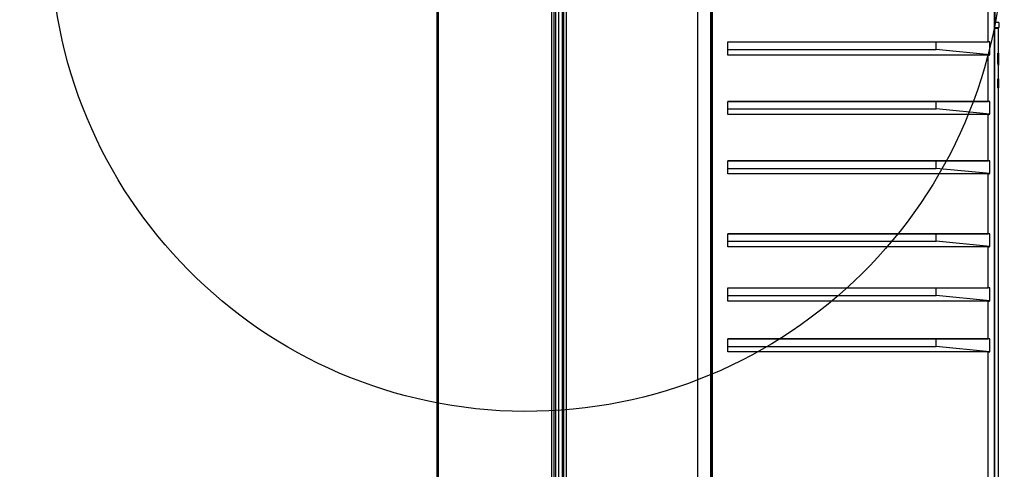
# Model space of a CAD drawing. Header units: inches. Extents: x 0 to 166, y 0 to 117.
# Tile 19 of 73: x 56 to 79, y 53 to 63. Entities that reach past the tile are written whole.
import ezdxf

# ---------------------------------------------------------------- set-up
doc = ezdxf.new("R2010")
doc.units = ezdxf.units.IN
doc.header["$LTSCALE"] = 9.105315
doc.header["$MEASUREMENT"] = 0
doc.layers.get('0').update_dxf_attribs({"linetype": 'CONTINUOUS'})

msp = doc.modelspace()

# ---------------------------------------------------------------- linework, layer by layer
at = {"color": 7, "linetype": 'CONTINUOUS'}
for p, q in [((71.49, 41.743), (71.49, 71.494)), ((78.37, 70.729), (78.37, 42.157)), ((71.788, 43.343), (71.788, 69.81)), ((71.806, 69.81), (71.806, 43.343)), ((71.824, 69.81), (71.824, 43.343)), ((65.428, 69.268), (65.428, 43.874)), ((65.457, 69.275), (65.457, 43.867)), ((68.096, 42.399), (68.096, 69.089)), ((68.148, 69.089), (68.148, 42.399)), ((68.183, 69.089), (68.183, 42.399)), ((68.263, 42.399), (68.263, 69.089)), ((68.343, 42.399), (68.343, 69.089)), ((68.378, 42.399), (68.378, 69.09)), ((68.43, 69.09), (68.43, 42.399)), ((78.386, 68.498), (78.386, 63.341)), ((78.23, 62.89), (78.23, 63.964)), ((78.472, 63.341), (78.386, 63.341)), ((78.472, 63.341), (78.472, 63.228)), ((78.458, 63.202), (78.38, 63.202)), ((78.38, 63.198), (78.38, 63.198)), ((78.381, 63.214), (78.463, 63.214)), ((78.383, 63.222), (78.383, 63.22)), ((78.384, 63.228), (78.47, 63.228)), ((78.458, 63.202), (78.458, 62.63)), ((72.185, 62.587), (72.185, 62.89)), ((72.185, 62.89), (78.23, 62.89)), ((77.019, 62.887), (72.185, 62.887)), ((78.266, 62.89), (77.019, 62.887)), ((77.019, 62.713), (77.019, 62.887)), ((78.266, 62.591), (78.266, 62.89)), ((72.185, 62.713), (77.019, 62.713)), ((78.266, 62.591), (77.019, 62.713)), ((78.477, 62.63), (78.454, 62.63)), ((78.477, 62.354), (78.477, 62.63)), ((78.23, 62.587), (72.185, 62.587)), ((78.23, 61.512), (78.23, 62.587)), ((78.477, 62.354), (78.456, 62.354)), ((78.458, 62.354), (78.458, 62.024)), ((78.448, 62.024), (78.448, 61.827)), ((78.477, 62.024), (78.448, 62.024)), ((78.477, 62.038), (78.455, 62.038)), ((78.477, 61.827), (78.477, 62.038)), ((78.477, 61.827), (78.448, 61.827)), ((78.458, 61.827), (78.458, 50.998)), ((72.185, 61.209), (72.185, 61.512)), ((72.185, 61.512), (78.23, 61.512)), ((77.019, 61.51), (72.185, 61.51)), ((78.266, 61.512), (77.019, 61.51)), ((77.019, 61.335), (77.019, 61.51)), ((78.266, 61.213), (78.266, 61.512)), ((72.185, 61.335), (77.019, 61.335)), ((78.266, 61.213), (77.019, 61.335)), ((78.23, 61.209), (72.185, 61.209)), ((78.23, 60.134), (78.23, 61.209)), ((72.185, 59.831), (72.185, 60.134)), ((72.185, 60.134), (78.23, 60.134)), ((77.019, 60.132), (72.185, 60.132)), ((78.266, 60.134), (77.019, 60.132)), ((77.019, 59.957), (77.019, 60.132)), ((78.266, 59.835), (78.266, 60.134)), ((72.185, 59.957), (77.019, 59.957)), ((78.266, 59.835), (77.019, 59.957)), ((78.23, 59.831), (72.185, 59.831)), ((78.23, 58.441), (78.23, 59.831)), ((72.185, 58.138), (72.185, 58.441)), ((72.185, 58.441), (78.23, 58.441)), ((77.019, 58.439), (72.185, 58.439)), ((78.266, 58.441), (77.019, 58.439)), ((77.019, 58.264), (77.019, 58.439)), ((78.266, 58.142), (78.266, 58.441)), ((72.185, 58.264), (77.019, 58.264)), ((78.23, 58.138), (72.185, 58.138)), ((78.266, 58.142), (77.019, 58.264)), ((78.23, 57.181), (78.23, 58.138)), ((72.185, 56.878), (72.185, 57.181)), ((72.185, 57.181), (78.23, 57.181)), ((77.019, 57.179), (72.185, 57.179)), ((78.266, 57.181), (77.019, 57.179)), ((77.019, 57.004), (77.019, 57.179)), ((78.266, 56.882), (78.266, 57.181)), ((72.185, 57.004), (77.019, 57.004)), ((78.266, 56.882), (77.019, 57.004)), ((78.23, 56.878), (72.185, 56.878)), ((78.23, 56), (78.23, 56.878)), ((72.185, 55.697), (72.185, 56)), ((72.185, 56), (78.23, 56)), ((77.019, 55.998), (72.185, 55.998)), ((78.266, 56), (77.019, 55.998)), ((77.019, 55.823), (77.019, 55.998)), ((78.266, 55.701), (78.266, 56)), ((72.185, 55.823), (77.019, 55.823)), ((78.266, 55.701), (77.019, 55.823)), ((78.23, 55.697), (72.185, 55.697)), ((78.23, 42.157), (78.23, 55.697))]:
    msp.add_line(p, q, dxfattribs=at)
for points in [[(78.384, 63.228), (78.384, 63.226), (78.384, 63.224), (78.383, 63.222), (78.383, 63.221), (78.382, 63.219), (78.381, 63.218), (78.38, 63.217), (78.378, 63.215), (78.377, 63.214)], [(78.38, 42.538), (78.38, 63.2), (78.38, 63.203), (78.381, 63.206), (78.381, 63.209), (78.381, 63.211), (78.381, 63.214), (78.381, 63.216), (78.381, 63.217), (78.382, 63.219), (78.382, 63.219)]]:
    msp.add_lwpolyline(points, dxfattribs=at)
for centre, radius, start, end in [((78.473, 63.202), 0.015, 123.4547, 180), ((78.456, 63.228), 0.0157, 303.4553, 360)]:
    msp.add_arc(centre, radius, start, end, dxfattribs=at)
msp.add_ellipse((67.521, 65.373), major_axis=(11.057, -0.057), ratio=1, dxfattribs=at)
for centre, major_axis, ratio, start_param, end_param in [((78.212, 62.887), (0.157, 0), 0.017455, 1.222664, 1.455569), ((67.448, 61.552), (0, 43.507), 0.253059, -1.552344, -1.546008), ((78.212, 62.744), (-0.118, 0.118), 0.890968, -3.869395, -3.636489), ((78.212, 61.509), (0.157, 0), 0.017455, 1.222664, 1.455569), ((78.212, 61.366), (-0.118, 0.118), 0.890968, -3.869395, -3.636489), ((78.212, 60.131), (0.157, 0), 0.017455, 1.222664, 1.455569), ((78.212, 59.988), (-0.118, 0.118), 0.890968, -3.869395, -3.636489), ((78.212, 58.438), (0.157, 0), 0.017455, 1.222664, 1.455569), ((78.212, 58.295), (-0.118, 0.118), 0.890968, -3.869395, -3.636489), ((78.212, 57.178), (0.157, 0), 0.017455, 1.222664, 1.455569), ((78.212, 57.035), (-0.118, 0.118), 0.890968, -3.869395, -3.636489), ((78.212, 55.997), (0.157, 0), 0.017455, 1.222664, 1.455569), ((78.212, 55.854), (-0.118, 0.118), 0.890968, -3.869395, -3.636489)]:
    msp.add_ellipse(centre, major_axis=major_axis, ratio=ratio, start_param=start_param, end_param=end_param, dxfattribs=at)
msp.add_open_spline([(78.38, 63.198), (78.38, 63.201), (78.38, 63.206), (78.382, 63.226), (78.383, 63.222)], degree=3, knots=[0, 0, 0, 0, 0.408895, 1, 1, 1, 1], dxfattribs=at)

doc.saveas('drawing.dxf')
